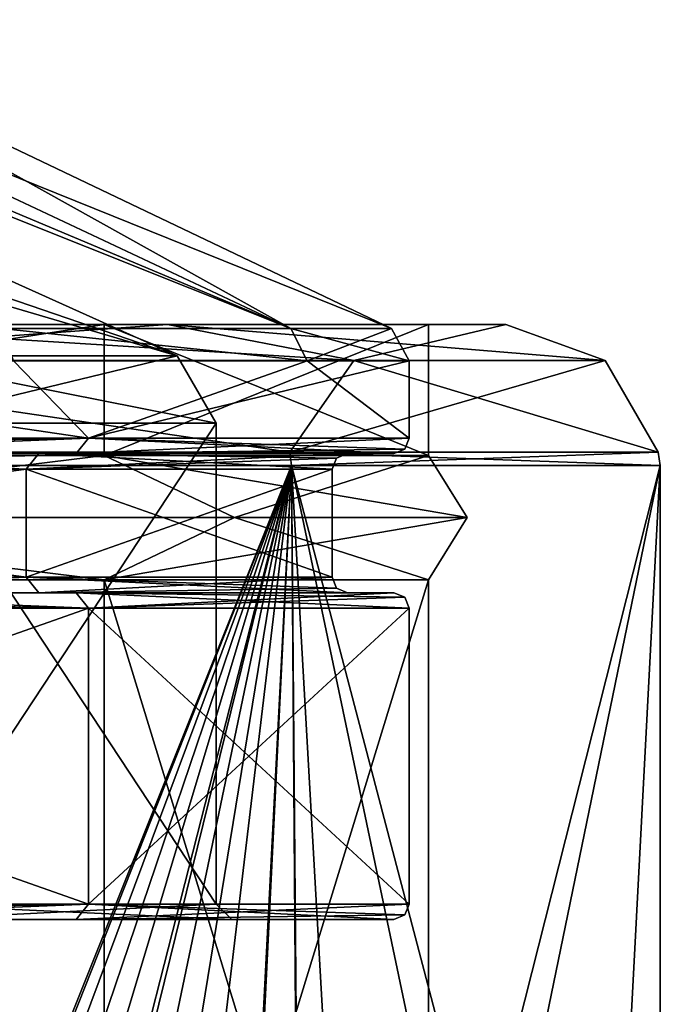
# Model space of a CAD drawing. Header units: millimetres. Extents: x -94 to 254, y 0 to 980.
# Tile 114 of 256: x 17 to 25, y 849 to 861. Entities that reach past the tile are written whole.
import ezdxf

# ---------------------------------------------------------------- set-up
doc = ezdxf.new("R2010")
doc.units = ezdxf.units.MM
doc.header["$LTSCALE"] = 65.185185
for name, color, linetype in [('191', 7, 'CONTINUOUS'), ('192', 7, 'CONTINUOUS'), ('34', 7, 'CONTINUOUS'), ('35', 7, 'CONTINUOUS'), ('36', 7, 'CONTINUOUS'), ('45', 7, 'CONTINUOUS'), ('46', 7, 'CONTINUOUS'), ('47', 7, 'CONTINUOUS'), ('48', 7, 'CONTINUOUS'), ('49', 7, 'CONTINUOUS'), ('50', 7, 'CONTINUOUS'), ('5254', 7, 'CONTINUOUS'), ('5255', 7, 'CONTINUOUS'), ('5820', 7, 'CONTINUOUS'), ('5821', 7, 'CONTINUOUS'), ('5822', 7, 'CONTINUOUS'), ('5823', 7, 'CONTINUOUS'), ('5824', 7, 'CONTINUOUS'), ('5825', 7, 'CONTINUOUS'), ('5830', 7, 'CONTINUOUS'), ('5831', 7, 'CONTINUOUS'), ('5832', 7, 'CONTINUOUS'), ('5833', 7, 'CONTINUOUS'), ('5836', 7, 'CONTINUOUS'), ('5837', 7, 'CONTINUOUS'), ('5840', 7, 'CONTINUOUS'), ('5841', 7, 'CONTINUOUS'), ('5842', 7, 'CONTINUOUS'), ('5843', 7, 'CONTINUOUS'), ('5844', 7, 'CONTINUOUS'), ('5845', 7, 'CONTINUOUS'), ('5846', 7, 'CONTINUOUS'), ('5847', 7, 'CONTINUOUS'), ('5848', 7, 'CONTINUOUS'), ('5849', 7, 'CONTINUOUS'), ('5850', 7, 'CONTINUOUS'), ('6153', 7, 'CONTINUOUS'), ('6154', 7, 'CONTINUOUS')]:
    doc.layers.add(name, color=color, linetype=linetype)

msp = doc.modelspace()

# ---------------------------------------------------------------- linework, layer by layer
at = {"layer": '191', "color": 7, "linetype": 'CONTINUOUS', "true_color": 0xe0f2ff}
for points in [[(20.226, 855.675, 14.694), (7.726, 855.675, 23.776), (19.302, 836.904, 15.888), (20.226, 855.675, 14.694)], [(19.302, 836.904, 15.888), (7.726, 855.675, 23.776), (17.962, 836.039, 17.388), (19.302, 836.904, 15.888)], [(17.962, 836.039, 17.388), (7.726, 855.675, 23.776), (17.166, 835.412, 18.175), (17.962, 836.039, 17.388)], [(17.166, 835.412, 18.175), (7.726, 855.675, 23.776), (16.266, 834.627, 18.984), (17.166, 835.412, 18.175)], [(20.378, 837.362, 14.482), (20.226, 855.675, 14.694), (19.302, 836.904, 15.888), (20.378, 837.362, 14.482)], [(25, 855.675), (20.226, 855.675, 14.694), (25, 837.5), (25, 855.675)], [(25, 837.5), (20.226, 855.675, 14.694), (24.046, 837.5, 6.841), (25, 837.5)], [(24.046, 837.5, 6.841), (20.226, 855.675, 14.694), (21.256, 837.5, 13.159), (24.046, 837.5, 6.841)], [(21.256, 837.5, 13.159), (20.226, 855.675, 14.694), (20.378, 837.362, 14.482), (21.256, 837.5, 13.159)]]:
    msp.add_3dface(points, dxfattribs=at)
at = {"layer": '192', "color": 7, "linetype": 'CONTINUOUS', "true_color": 0xe0f2ff}
for points in [[(7.726, 855.675, -23.776), (20.226, 855.675, -14.694), (7.931, 825.007, -23.709), (7.726, 855.675, -23.776)], [(7.931, 825.007, -23.709), (20.226, 855.675, -14.694), (8.226, 825.409, -23.608), (7.931, 825.007, -23.709)], [(8.226, 825.409, -23.608), (20.226, 855.675, -14.694), (9.586, 827.196, -23.089), (8.226, 825.409, -23.608)], [(9.586, 827.196, -23.089), (20.226, 855.675, -14.694), (11.268, 829.276, -22.317), (9.586, 827.196, -23.089)], [(11.268, 829.276, -22.317), (20.226, 855.675, -14.694), (12.845, 831.109, -21.448), (11.268, 829.276, -22.317)], [(12.845, 831.109, -21.448), (20.226, 855.675, -14.694), (14.374, 832.77, -20.455), (12.845, 831.109, -21.448)], [(14.374, 832.77, -20.455), (20.226, 855.675, -14.694), (14.642, 833.048, -20.264), (14.374, 832.77, -20.455)], [(14.642, 833.048, -20.264), (20.226, 855.675, -14.694), (15.713, 834.111, -19.445), (14.642, 833.048, -20.264)], [(15.713, 834.111, -19.445), (20.226, 855.675, -14.694), (16.873, 835.165, -18.447), (15.713, 834.111, -19.445)], [(16.873, 835.165, -18.447), (20.226, 855.675, -14.694), (17.874, 835.973, -17.479), (16.873, 835.165, -18.447)], [(17.874, 835.973, -17.479), (20.226, 855.675, -14.694), (19.257, 836.88, -15.943), (17.874, 835.973, -17.479)], [(19.257, 836.88, -15.943), (20.226, 855.675, -14.694), (20.358, 837.355, -14.511), (19.257, 836.88, -15.943)], [(20.226, 855.675, -14.694), (25, 855.675), (20.358, 837.355, -14.511), (20.226, 855.675, -14.694)], [(20.358, 837.355, -14.511), (25, 855.675), (21.256, 837.5, -13.159), (20.358, 837.355, -14.511)], [(21.256, 837.5, -13.159), (25, 855.675), (24.046, 837.5, -6.841), (21.256, 837.5, -13.159)], [(25, 855.675), (25, 837.5), (24.046, 837.5, -6.841), (25, 855.675)]]:
    msp.add_3dface(points, dxfattribs=at)
at = {"layer": '34', "color": 7, "linetype": 'CONTINUOUS', "true_color": 0xe0f2ff}
for points in [[(6.798, 857.5, 20.923), (17.798, 857.5, 12.931), (6.799, 855.806, 20.923), (6.798, 857.5, 20.923)], [(6.799, 855.806, 20.923), (17.798, 857.5, 12.931), (17.799, 855.806, 12.931), (6.799, 855.806, 20.923)], [(17.798, 857.5, 12.931), (22, 857.5), (17.799, 855.806, 12.931), (17.798, 857.5, 12.931)], [(22, 857.5), (22, 855.806), (17.799, 855.806, 12.931), (22, 857.5)]]:
    msp.add_3dface(points, dxfattribs=at)
at = {"layer": '35', "color": 7, "linetype": 'CONTINUOUS', "true_color": 0x0303ff}
for points in [[(17.798, 857.5, 12.931), (6.798, 857.5, 20.923), (18.617, 857.5, 13.505), (17.798, 857.5, 12.931)], [(18.617, 857.5, 13.505), (6.798, 857.5, 20.923), (13.528, 857.5, 18.601), (18.617, 857.5, 13.505)], [(17.798, 857.5, -12.931), (13.528, 857.5, -18.601), (6.798, 857.5, -20.923), (17.798, 857.5, -12.931)], [(18.617, 857.5, -13.505), (13.528, 857.5, -18.601), (17.798, 857.5, -12.931), (18.617, 857.5, -13.505)], [(22, 857.5), (17.798, 857.5, 12.931), (23, 857.5), (22, 857.5)], [(22, 857.5), (18.617, 857.5, -13.505), (17.798, 857.5, -12.931), (22, 857.5)], [(23, 857.5), (17.798, 857.5, 12.931), (18.617, 857.5, 13.505), (23, 857.5)], [(22, 857.5), (23, 857.5), (18.617, 857.5, -13.505), (22, 857.5)]]:
    msp.add_3dface(points, dxfattribs=at)
at = {"layer": '36', "color": 7, "linetype": 'CONTINUOUS', "true_color": 0xe0f2ff}
for points in [[(17.798, 857.5, -12.931), (6.798, 857.5, -20.923), (6.799, 855.806, -20.923), (17.798, 857.5, -12.931)], [(17.799, 855.806, -12.931), (17.798, 857.5, -12.931), (6.799, 855.806, -20.923), (17.799, 855.806, -12.931)], [(22, 855.806), (22, 857.5), (17.798, 857.5, -12.931), (22, 855.806)], [(22, 855.806), (17.798, 857.5, -12.931), (17.799, 855.806, -12.931), (22, 855.806)]]:
    msp.add_3dface(points, dxfattribs=at)
at = {"layer": '45', "color": 7, "linetype": 'CONTINUOUS', "true_color": 0x0303ff}
for points in [[(21.032, 857.032, 12.143), (13.528, 857.5, 18.601), (12.143, 857.032, 21.032), (21.032, 857.032, 12.143)], [(18.617, 857.5, 13.505), (13.528, 857.5, 18.601), (21.032, 857.032, 12.143), (18.617, 857.5, 13.505)], [(23, 857.5), (18.617, 857.5, 13.505), (24.286, 857.032), (23, 857.5)], [(24.286, 857.032), (18.617, 857.5, 13.505), (21.032, 857.032, 12.143), (24.286, 857.032)], [(20.201, 855.847, 14.677), (12.143, 857.032, 21.032), (7.716, 855.847, 23.748), (20.201, 855.847, 14.677)], [(21.032, 857.032, 12.143), (12.143, 857.032, 21.032), (20.201, 855.847, 14.677), (21.032, 857.032, 12.143)], [(24.97, 855.847), (21.032, 857.032, 12.143), (20.201, 855.847, 14.677), (24.97, 855.847)], [(24.286, 857.032), (21.032, 857.032, 12.143), (24.97, 855.847), (24.286, 857.032)]]:
    msp.add_3dface(points, dxfattribs=at)
at = {"layer": '46', "color": 7, "linetype": 'CONTINUOUS', "true_color": 0x0303ff}
for points in [[(20.201, 855.847, 14.677), (7.716, 855.847, 23.748), (7.726, 855.675, 23.776), (20.201, 855.847, 14.677)], [(20.226, 855.675, 14.694), (20.201, 855.847, 14.677), (7.726, 855.675, 23.776), (20.226, 855.675, 14.694)], [(24.97, 855.847), (20.201, 855.847, 14.677), (25, 855.675), (24.97, 855.847)], [(25, 855.675), (20.201, 855.847, 14.677), (20.226, 855.675, 14.694), (25, 855.675)]]:
    msp.add_3dface(points, dxfattribs=at)
at = {"layer": '47', "color": 7, "linetype": 'CONTINUOUS', "true_color": 0x0303ff}
for points in [[(13.528, 857.5, -18.601), (18.617, 857.5, -13.505), (12.143, 857.032, -21.032), (13.528, 857.5, -18.601)], [(12.143, 857.032, -21.032), (18.617, 857.5, -13.505), (21.032, 857.032, -12.143), (12.143, 857.032, -21.032)], [(18.617, 857.5, -13.505), (23, 857.5), (21.032, 857.032, -12.143), (18.617, 857.5, -13.505)], [(23, 857.5), (24.286, 857.032), (21.032, 857.032, -12.143), (23, 857.5)], [(7.716, 855.847, -23.748), (12.143, 857.032, -21.032), (20.201, 855.847, -14.677), (7.716, 855.847, -23.748)], [(12.143, 857.032, -21.032), (21.032, 857.032, -12.143), (20.201, 855.847, -14.677), (12.143, 857.032, -21.032)], [(24.286, 857.032), (24.97, 855.847), (20.201, 855.847, -14.677), (24.286, 857.032)], [(21.032, 857.032, -12.143), (24.286, 857.032), (20.201, 855.847, -14.677), (21.032, 857.032, -12.143)]]:
    msp.add_3dface(points, dxfattribs=at)
at = {"layer": '48', "color": 7, "linetype": 'CONTINUOUS', "true_color": 0x0303ff}
for points in [[(7.716, 855.847, -23.748), (20.201, 855.847, -14.677), (7.726, 855.675, -23.776), (7.716, 855.847, -23.748)], [(7.726, 855.675, -23.776), (20.201, 855.847, -14.677), (20.226, 855.675, -14.694), (7.726, 855.675, -23.776)], [(20.201, 855.847, -14.677), (24.97, 855.847), (20.226, 855.675, -14.694), (20.201, 855.847, -14.677)], [(24.97, 855.847), (25, 855.675), (20.226, 855.675, -14.694), (24.97, 855.847)]]:
    msp.add_3dface(points, dxfattribs=at)
at = {"layer": '49', "color": 7, "linetype": 'CONTINUOUS', "true_color": 0xe0f2ff}
for points in [[(17.799, 855.806, -12.931), (6.799, 855.806, -20.923), (11.25, 855, -19.486), (17.799, 855.806, -12.931)], [(17.799, 855.806, -12.931), (11.25, 855, -19.486), (19.486, 855, -11.25), (17.799, 855.806, -12.931)], [(22, 855.806), (17.799, 855.806, -12.931), (22.5, 855), (22, 855.806)], [(17.799, 855.806, -12.931), (19.486, 855, -11.25), (22.5, 855), (17.799, 855.806, -12.931)], [(6.799, 854.194, -20.923), (17.799, 854.194, -12.931), (11.25, 855, -19.486), (6.799, 854.194, -20.923)], [(11.25, 855, -19.486), (17.799, 854.194, -12.931), (19.486, 855, -11.25), (11.25, 855, -19.486)], [(17.799, 854.194, -12.931), (22, 854.194), (19.486, 855, -11.25), (17.799, 854.194, -12.931)], [(19.486, 855, -11.25), (22, 854.194), (22.5, 855), (19.486, 855, -11.25)]]:
    msp.add_3dface(points, dxfattribs=at)
at = {"layer": '50', "color": 7, "linetype": 'CONTINUOUS', "true_color": 0xe0f2ff}
for points in [[(6.799, 855.806, 20.923), (17.799, 855.806, 12.931), (11.25, 855, 19.486), (6.799, 855.806, 20.923)], [(11.25, 855, 19.486), (17.799, 855.806, 12.931), (19.486, 855, 11.25), (11.25, 855, 19.486)], [(17.799, 855.806, 12.931), (22, 855.806), (19.486, 855, 11.25), (17.799, 855.806, 12.931)], [(22, 855.806), (22.5, 855), (19.486, 855, 11.25), (22, 855.806)], [(6.799, 854.194, 20.923), (11.25, 855, 19.486), (17.799, 854.194, 12.931), (6.799, 854.194, 20.923)], [(11.25, 855, 19.486), (19.486, 855, 11.25), (17.799, 854.194, 12.931), (11.25, 855, 19.486)], [(22.5, 855), (22, 854.194), (17.799, 854.194, 12.931), (22.5, 855)], [(19.486, 855, 11.25), (22.5, 855), (17.799, 854.194, 12.931), (19.486, 855, 11.25)]]:
    msp.add_3dface(points, dxfattribs=at)
at = {"layer": '5254', "color": 7, "linetype": 'CONTINUOUS', "true_color": 0xe0f2ff}
for points in [[(17.798, 840.5, 12.931), (6.798, 840.5, 20.923), (6.799, 854.194, 20.923), (17.798, 840.5, 12.931)], [(17.798, 840.5, 12.931), (6.799, 854.194, 20.923), (17.799, 854.194, 12.931), (17.798, 840.5, 12.931)], [(22, 840.5), (17.798, 840.5, 12.931), (22, 854.194), (22, 840.5)], [(22, 854.194), (17.798, 840.5, 12.931), (17.799, 854.194, 12.931), (22, 854.194)]]:
    msp.add_3dface(points, dxfattribs=at)
at = {"layer": '5255', "color": 7, "linetype": 'CONTINUOUS', "true_color": 0xe0f2ff}
for points in [[(6.798, 840.5, -20.923), (17.798, 840.5, -12.931), (6.799, 854.194, -20.923), (6.798, 840.5, -20.923)], [(17.798, 840.5, -12.931), (17.799, 854.194, -12.931), (6.799, 854.194, -20.923), (17.798, 840.5, -12.931)], [(17.798, 840.5, -12.931), (22, 840.5), (17.799, 854.194, -12.931), (17.798, 840.5, -12.931)], [(22, 840.5), (22, 854.194), (17.799, 854.194, -12.931), (22, 840.5)]]:
    msp.add_3dface(points, dxfattribs=at)
at = {"layer": '5820', "color": 7, "linetype": 'CONTINUOUS', "true_color": 0xe6e6e6}
for points in [[(19.25, 850), (15.142, 850, 11.887), (19.25, 856.224), (19.25, 850)], [(19.25, 856.224), (15.142, 850, 11.887), (15.142, 856.224, 11.887), (19.25, 856.224)], [(15.142, 850, -11.887), (19.25, 850), (15.142, 856.224, -11.887), (15.142, 850, -11.887)], [(15.142, 856.224, -11.887), (19.25, 850), (19.25, 856.224), (15.142, 856.224, -11.887)]]:
    msp.add_3dface(points, dxfattribs=at)
at = {"layer": '5821', "color": 7, "linetype": 'CONTINUOUS', "true_color": 0xe6e6e6}
for points in [[(20.218, 857.449, -7.376), (12.362, 861.141, -7.136), (12.362, 861.823, 0), (20.218, 857.449, -7.376)], [(21.521, 857.449), (20.218, 857.449, -7.376), (12.362, 861.823, 0), (21.521, 857.449)], [(12.362, 861.141, 7.136), (21.521, 857.449), (12.362, 861.823, 0), (12.362, 861.141, 7.136)], [(16.465, 857.449, 13.859), (20.218, 857.449, 7.376), (11.013, 861.118, 9.172), (16.465, 857.449, 13.859)], [(11.013, 861.118, 9.172), (20.218, 857.449, 7.376), (11.725, 861.016, 8.69), (11.013, 861.118, 9.172)], [(11.725, 861.016, 8.69), (20.218, 857.449, 7.376), (12.362, 861.141, 7.136), (11.725, 861.016, 8.69)], [(16.465, 857.449, -13.859), (12.362, 861.141, -7.136), (20.218, 857.449, -7.376), (16.465, 857.449, -13.859)], [(20.218, 857.449, 7.376), (21.521, 857.449), (12.362, 861.141, 7.136), (20.218, 857.449, 7.376)]]:
    msp.add_3dface(points, dxfattribs=at)
at = {"layer": '5822', "color": 7, "linetype": 'CONTINUOUS', "true_color": 0xe6e6e6}
for points in [[(17.596, 850, -12.784), (6.721, 850, -20.685), (17.596, 853.829, -12.784), (17.596, 850, -12.784)], [(17.596, 853.829, -12.784), (6.721, 850, -20.685), (6.721, 853.829, -20.685), (17.596, 853.829, -12.784)], [(21.75, 850), (17.596, 850, -12.784), (21.75, 853.829), (21.75, 850)], [(21.75, 853.829), (17.596, 850, -12.784), (17.596, 853.829, -12.784), (21.75, 853.829)]]:
    msp.add_3dface(points, dxfattribs=at)
at = {"layer": '5823', "color": 7, "linetype": 'CONTINUOUS', "true_color": 0xe6e6e6}
for points in [[(12.67, 849.8, -17.432), (17.438, 849.8, -12.662), (4.612, 849.8, -18.895), (12.67, 849.8, -17.432)], [(4.612, 849.8, -18.895), (17.438, 849.8, -12.662), (15.297, 849.8, -12.012), (4.612, 849.8, -18.895)], [(17.438, 849.8, 12.662), (12.67, 849.8, 17.432), (15.297, 849.8, 12.012), (17.438, 849.8, 12.662)], [(17.438, 849.8, -12.662), (21.55, 849.8), (15.297, 849.8, -12.012), (17.438, 849.8, -12.662)], [(15.297, 849.8, -12.012), (21.55, 849.8), (19.45, 849.8, 0), (15.297, 849.8, -12.012)], [(19.45, 849.8, 0), (17.438, 849.8, 12.662), (15.297, 849.8, 12.012), (19.45, 849.8, 0)], [(21.55, 849.8), (17.438, 849.8, 12.662), (19.45, 849.8, 0), (21.55, 849.8)]]:
    msp.add_3dface(points, dxfattribs=at)
at = {"layer": '5824', "color": 7, "linetype": 'CONTINUOUS', "true_color": 0xe6e6e6}
for points in [[(6.721, 850, 20.685), (17.596, 850, 12.784), (6.721, 853.829, 20.685), (6.721, 850, 20.685)], [(6.721, 853.829, 20.685), (17.596, 850, 12.784), (17.596, 853.829, 12.784), (6.721, 853.829, 20.685)], [(21.75, 850), (21.75, 853.829), (17.596, 853.829, 12.784), (21.75, 850)], [(17.596, 850, 12.784), (21.75, 850), (17.596, 853.829, 12.784), (17.596, 850, 12.784)]]:
    msp.add_3dface(points, dxfattribs=at)
at = {"layer": '5825', "color": 7, "linetype": 'CONTINUOUS', "true_color": 0xe6e6e6}
for points in [[(16.465, 857.449, -13.859), (20.218, 857.449, -7.376), (20.428, 857.029, -7.467), (16.465, 857.449, -13.859)], [(16.623, 857.029, -14.027), (16.465, 857.449, -13.859), (20.428, 857.029, -7.467), (16.623, 857.029, -14.027)], [(20.218, 857.449, 7.376), (16.465, 857.449, 13.859), (20.428, 857.029, 7.467), (20.218, 857.449, 7.376)], [(20.428, 857.029, 7.467), (16.465, 857.449, 13.859), (16.623, 857.029, 14.027), (20.428, 857.029, 7.467)], [(20.218, 857.449, -7.376), (21.521, 857.449), (20.428, 857.029, -7.467), (20.218, 857.449, -7.376)], [(21.521, 857.449), (20.218, 857.449, 7.376), (21.75, 857.029), (21.521, 857.449)], [(21.75, 857.029), (20.218, 857.449, 7.376), (20.428, 857.029, 7.467), (21.75, 857.029)], [(20.428, 857.029, -7.467), (21.521, 857.449), (21.75, 857.029), (20.428, 857.029, -7.467)]]:
    msp.add_3dface(points, dxfattribs=at)
at = {"layer": '5830', "color": 7, "linetype": 'CONTINUOUS', "true_color": 0xe6e6e6}
for points in [[(16.953, 854.029, -12.309), (12.67, 854.029, -17.432), (12.317, 854.029, -16.946), (16.953, 854.029, -12.309)], [(12.317, 854.029, 16.946), (12.67, 854.029, 17.432), (16.953, 854.029, 12.309), (12.317, 854.029, 16.946)], [(17.438, 854.029, -12.662), (12.67, 854.029, -17.432), (16.953, 854.029, -12.309), (17.438, 854.029, -12.662)], [(12.67, 854.029, 17.432), (17.438, 854.029, 12.662), (16.953, 854.029, 12.309), (12.67, 854.029, 17.432)], [(20.95, 854.029), (17.438, 854.029, -12.662), (16.953, 854.029, -12.309), (20.95, 854.029)], [(16.953, 854.029, 12.309), (17.438, 854.029, 12.662), (20.95, 854.029), (16.953, 854.029, 12.309)], [(21.55, 854.029), (17.438, 854.029, -12.662), (20.95, 854.029), (21.55, 854.029)], [(17.438, 854.029, 12.662), (21.55, 854.029), (20.95, 854.029), (17.438, 854.029, 12.662)]]:
    msp.add_3dface(points, dxfattribs=at)
at = {"layer": '5831', "color": 7, "linetype": 'CONTINUOUS', "true_color": 0xe6e6e6}
for points in [[(6.412, 854.229, 19.734), (16.787, 854.229, 12.197), (6.412, 855.629, 19.734), (6.412, 854.229, 19.734)], [(6.412, 855.629, 19.734), (16.787, 854.229, 12.197), (16.787, 855.629, 12.197), (6.412, 855.629, 19.734)], [(20.75, 854.229), (20.75, 855.629), (16.787, 855.629, 12.197), (20.75, 854.229)], [(16.787, 854.229, 12.197), (20.75, 854.229), (16.787, 855.629, 12.197), (16.787, 854.229, 12.197)]]:
    msp.add_3dface(points, dxfattribs=at)
at = {"layer": '5832', "color": 7, "linetype": 'CONTINUOUS', "true_color": 0xe6e6e6}
for points in [[(12.67, 855.829, -17.432), (17.438, 855.829, -12.662), (12.317, 855.829, -16.946), (12.67, 855.829, -17.432)], [(12.317, 855.829, -16.946), (17.438, 855.829, -12.662), (16.953, 855.829, -12.309), (12.317, 855.829, -16.946)], [(17.438, 855.829, 12.662), (12.67, 855.829, 17.432), (12.317, 855.829, 16.946), (17.438, 855.829, 12.662)], [(16.953, 855.829, 12.309), (17.438, 855.829, 12.662), (12.317, 855.829, 16.946), (16.953, 855.829, 12.309)], [(17.438, 855.829, -12.662), (21.55, 855.829), (16.953, 855.829, -12.309), (17.438, 855.829, -12.662)], [(16.953, 855.829, -12.309), (21.55, 855.829), (20.95, 855.829), (16.953, 855.829, -12.309)], [(20.95, 855.829), (17.438, 855.829, 12.662), (16.953, 855.829, 12.309), (20.95, 855.829)], [(21.55, 855.829), (17.438, 855.829, 12.662), (20.95, 855.829), (21.55, 855.829)]]:
    msp.add_3dface(points, dxfattribs=at)
at = {"layer": '5833', "color": 7, "linetype": 'CONTINUOUS', "true_color": 0xe6e6e6}
for points in [[(16.787, 854.229, -12.197), (6.412, 854.229, -19.734), (16.787, 855.629, -12.197), (16.787, 854.229, -12.197)], [(16.787, 855.629, -12.197), (6.412, 854.229, -19.734), (6.412, 855.629, -19.734), (16.787, 855.629, -12.197)], [(20.75, 855.629), (20.75, 854.229), (16.787, 854.229, -12.197), (20.75, 855.629)], [(20.75, 855.629), (16.787, 854.229, -12.197), (16.787, 855.629, -12.197), (20.75, 855.629)]]:
    msp.add_3dface(points, dxfattribs=at)
at = {"layer": '5836', "color": 7, "linetype": 'CONTINUOUS', "true_color": 0xe6e6e6}
for points in [[(18.745, 857.093), (14.846, 857.093, 11.443), (12.235, 860.024, 0), (18.745, 857.093)], [(12.235, 859.322, -7.063), (18.745, 857.093), (12.235, 860.024, 0), (12.235, 859.322, -7.063)], [(11.607, 859.193, -8.598), (18.745, 857.093), (12.235, 859.322, -7.063), (11.607, 859.193, -8.598)], [(14.846, 857.093, -11.443), (18.745, 857.093), (11.607, 859.193, -8.598), (14.846, 857.093, -11.443)]]:
    msp.add_3dface(points, dxfattribs=at)
at = {"layer": '5837', "color": 7, "linetype": 'CONTINUOUS', "true_color": 0xe6e6e6}
for points in [[(15.142, 856.224, -11.887), (19.25, 856.224), (14.846, 857.093, -11.443), (15.142, 856.224, -11.887)], [(19.25, 856.224), (18.745, 857.093), (14.846, 857.093, -11.443), (19.25, 856.224)], [(15.142, 856.224, 11.887), (14.846, 857.093, 11.443), (18.745, 857.093), (15.142, 856.224, 11.887)], [(19.25, 856.224), (15.142, 856.224, 11.887), (18.745, 857.093), (19.25, 856.224)]]:
    msp.add_3dface(points, dxfattribs=at)
at = {"layer": '5840', "color": 7, "linetype": 'CONTINUOUS', "true_color": 0xe6e6e6}
for points in [[(6.721, 850, -20.685), (17.596, 850, -12.784), (6.661, 849.8, -20.495), (6.721, 850, -20.685)], [(17.596, 850, -12.784), (12.67, 849.8, -17.432), (6.661, 849.8, -20.495), (17.596, 850, -12.784)], [(17.596, 850, -12.784), (17.438, 849.8, -12.662), (12.67, 849.8, -17.432), (17.596, 850, -12.784)], [(17.596, 850, -12.784), (21.75, 850), (17.438, 849.8, -12.662), (17.596, 850, -12.784)], [(17.438, 849.8, -12.662), (21.75, 850), (21.691, 849.859), (17.438, 849.8, -12.662)], [(21.55, 849.8), (17.438, 849.8, -12.662), (21.691, 849.859), (21.55, 849.8)]]:
    msp.add_3dface(points, dxfattribs=at)
at = {"layer": '5841', "color": 7, "linetype": 'CONTINUOUS', "true_color": 0xe6e6e6}
for points in [[(12.67, 849.8, 17.432), (17.596, 850, 12.784), (6.721, 850, 20.685), (12.67, 849.8, 17.432)], [(12.67, 849.8, 17.432), (17.438, 849.8, 12.662), (17.596, 850, 12.784), (12.67, 849.8, 17.432)], [(17.438, 849.8, 12.662), (21.55, 849.8), (17.596, 850, 12.784), (17.438, 849.8, 12.662)], [(21.75, 850), (17.596, 850, 12.784), (21.691, 849.859), (21.75, 850)], [(17.596, 850, 12.784), (21.55, 849.8), (21.691, 849.859), (17.596, 850, 12.784)]]:
    msp.add_3dface(points, dxfattribs=at)
at = {"layer": '5842', "color": 7, "linetype": 'CONTINUOUS', "true_color": 0xe6e6e6}
for points in [[(12.317, 854.029, 16.946), (16.787, 854.229, 12.197), (6.412, 854.229, 19.734), (12.317, 854.029, 16.946)], [(12.317, 854.029, 16.946), (16.953, 854.029, 12.309), (16.787, 854.229, 12.197), (12.317, 854.029, 16.946)], [(16.953, 854.029, 12.309), (20.95, 854.029), (16.787, 854.229, 12.197), (16.953, 854.029, 12.309)], [(16.787, 854.229, 12.197), (20.95, 854.029), (20.809, 854.088), (16.787, 854.229, 12.197)], [(20.75, 854.229), (16.787, 854.229, 12.197), (20.809, 854.088), (20.75, 854.229)]]:
    msp.add_3dface(points, dxfattribs=at)
at = {"layer": '5843', "color": 7, "linetype": 'CONTINUOUS', "true_color": 0xe6e6e6}
for points in [[(6.476, 854.029, -19.924), (6.412, 854.229, -19.734), (16.787, 854.229, -12.197), (6.476, 854.029, -19.924)], [(12.317, 854.029, -16.946), (6.476, 854.029, -19.924), (16.787, 854.229, -12.197), (12.317, 854.029, -16.946)], [(16.953, 854.029, -12.309), (12.317, 854.029, -16.946), (16.787, 854.229, -12.197), (16.953, 854.029, -12.309)], [(20.75, 854.229), (16.953, 854.029, -12.309), (16.787, 854.229, -12.197), (20.75, 854.229)], [(16.953, 854.029, -12.309), (20.75, 854.229), (20.809, 854.088), (16.953, 854.029, -12.309)], [(20.95, 854.029), (16.953, 854.029, -12.309), (20.809, 854.088), (20.95, 854.029)]]:
    msp.add_3dface(points, dxfattribs=at)
at = {"layer": '5844', "color": 7, "linetype": 'CONTINUOUS', "true_color": 0xe6e6e6}
for points in [[(6.412, 855.629, 19.734), (16.787, 855.629, 12.197), (6.476, 855.829, 19.924), (6.412, 855.629, 19.734)], [(16.787, 855.629, 12.197), (12.317, 855.829, 16.946), (6.476, 855.829, 19.924), (16.787, 855.629, 12.197)], [(16.787, 855.629, 12.197), (16.953, 855.829, 12.309), (12.317, 855.829, 16.946), (16.787, 855.629, 12.197)], [(16.787, 855.629, 12.197), (20.75, 855.629), (16.953, 855.829, 12.309), (16.787, 855.629, 12.197)], [(16.953, 855.829, 12.309), (20.75, 855.629), (20.809, 855.77), (16.953, 855.829, 12.309)], [(20.95, 855.829), (16.953, 855.829, 12.309), (20.809, 855.77), (20.95, 855.829)]]:
    msp.add_3dface(points, dxfattribs=at)
at = {"layer": '5845', "color": 7, "linetype": 'CONTINUOUS', "true_color": 0xe6e6e6}
for points in [[(12.317, 855.829, -16.946), (16.787, 855.629, -12.197), (6.412, 855.629, -19.734), (12.317, 855.829, -16.946)], [(12.317, 855.829, -16.946), (16.953, 855.829, -12.309), (16.787, 855.629, -12.197), (12.317, 855.829, -16.946)], [(16.953, 855.829, -12.309), (20.95, 855.829), (16.787, 855.629, -12.197), (16.953, 855.829, -12.309)], [(16.787, 855.629, -12.197), (20.95, 855.829), (20.809, 855.77), (16.787, 855.629, -12.197)], [(20.75, 855.629), (16.787, 855.629, -12.197), (20.809, 855.77), (20.75, 855.629)]]:
    msp.add_3dface(points, dxfattribs=at)
at = {"layer": '5846', "color": 7, "linetype": 'CONTINUOUS', "true_color": 0xe6e6e6}
for points in [[(6.721, 853.829, 20.685), (17.596, 853.829, 12.784), (6.661, 854.029, 20.495), (6.721, 853.829, 20.685)], [(17.596, 853.829, 12.784), (12.67, 854.029, 17.432), (6.661, 854.029, 20.495), (17.596, 853.829, 12.784)], [(17.596, 853.829, 12.784), (17.438, 854.029, 12.662), (12.67, 854.029, 17.432), (17.596, 853.829, 12.784)], [(17.596, 853.829, 12.784), (21.75, 853.829), (17.438, 854.029, 12.662), (17.596, 853.829, 12.784)], [(17.438, 854.029, 12.662), (21.75, 853.829), (21.691, 853.97), (17.438, 854.029, 12.662)], [(21.55, 854.029), (17.438, 854.029, 12.662), (21.691, 853.97), (21.55, 854.029)]]:
    msp.add_3dface(points, dxfattribs=at)
at = {"layer": '5847', "color": 7, "linetype": 'CONTINUOUS', "true_color": 0xe6e6e6}
for points in [[(17.596, 853.829, -12.784), (6.721, 853.829, -20.685), (12.67, 854.029, -17.432), (17.596, 853.829, -12.784)], [(17.596, 853.829, -12.784), (12.67, 854.029, -17.432), (17.438, 854.029, -12.662), (17.596, 853.829, -12.784)], [(17.596, 853.829, -12.784), (17.438, 854.029, -12.662), (21.55, 854.029), (17.596, 853.829, -12.784)], [(17.596, 853.829, -12.784), (21.55, 854.029), (21.691, 853.97), (17.596, 853.829, -12.784)], [(21.75, 853.829), (17.596, 853.829, -12.784), (21.691, 853.97), (21.75, 853.829)]]:
    msp.add_3dface(points, dxfattribs=at)
at = {"layer": '5848', "color": 7, "linetype": 'CONTINUOUS', "true_color": 0xe6e6e6}
for points in [[(6.721, 856.029, 20.685), (12.67, 855.829, 17.432), (17.596, 856.029, 12.784), (6.721, 856.029, 20.685)], [(12.67, 855.829, 17.432), (17.438, 855.829, 12.662), (17.596, 856.029, 12.784), (12.67, 855.829, 17.432)], [(17.438, 855.829, 12.662), (21.55, 855.829), (17.596, 856.029, 12.784), (17.438, 855.829, 12.662)], [(17.596, 856.029, 12.784), (21.55, 855.829), (21.691, 855.888), (17.596, 856.029, 12.784)], [(21.75, 856.029), (17.596, 856.029, 12.784), (21.691, 855.888), (21.75, 856.029)]]:
    msp.add_3dface(points, dxfattribs=at)
at = {"layer": '5849', "color": 7, "linetype": 'CONTINUOUS', "true_color": 0xe6e6e6}
for points in [[(12.67, 855.829, -17.432), (6.661, 855.829, -20.495), (17.596, 856.029, -12.784), (12.67, 855.829, -17.432)], [(17.596, 856.029, -12.784), (6.661, 855.829, -20.495), (6.721, 856.029, -20.685), (17.596, 856.029, -12.784)], [(17.438, 855.829, -12.662), (12.67, 855.829, -17.432), (17.596, 856.029, -12.784), (17.438, 855.829, -12.662)], [(17.438, 855.829, -12.662), (21.75, 856.029), (21.691, 855.888), (17.438, 855.829, -12.662)], [(21.75, 856.029), (17.438, 855.829, -12.662), (17.596, 856.029, -12.784), (21.75, 856.029)], [(21.55, 855.829), (17.438, 855.829, -12.662), (21.691, 855.888), (21.55, 855.829)]]:
    msp.add_3dface(points, dxfattribs=at)
at = {"layer": '5850', "color": 7, "linetype": 'CONTINUOUS', "true_color": 0xe6e6e6}
for points in [[(15.142, 850, 11.887), (19.25, 850), (15.297, 849.8, 12.012), (15.142, 850, 11.887)], [(19.25, 850), (15.142, 850, -11.887), (19.45, 849.8, 0), (19.25, 850)], [(15.142, 850, -11.887), (15.297, 849.8, -12.012), (19.45, 849.8, 0), (15.142, 850, -11.887)], [(19.25, 850), (19.45, 849.8, 0), (15.297, 849.8, 12.012), (19.25, 850)]]:
    msp.add_3dface(points, dxfattribs=at)
at = {"layer": '6153', "color": 7, "linetype": 'CONTINUOUS', "true_color": 0xe6e6e6}
for points in [[(16.623, 857.029, -14.027), (17.596, 856.029, -12.784), (6.721, 856.029, -20.685), (16.623, 857.029, -14.027)], [(16.623, 857.029, -14.027), (20.428, 857.029, -7.467), (17.596, 856.029, -12.784), (16.623, 857.029, -14.027)], [(20.428, 857.029, -7.467), (21.75, 857.029), (17.596, 856.029, -12.784), (20.428, 857.029, -7.467)], [(21.75, 857.029), (21.75, 856.029), (17.596, 856.029, -12.784), (21.75, 857.029)]]:
    msp.add_3dface(points, dxfattribs=at)
at = {"layer": '6154', "color": 7, "linetype": 'CONTINUOUS', "true_color": 0xe6e6e6}
for points in [[(10.797, 857.029, 18.881), (6.721, 856.029, 20.685), (17.596, 856.029, 12.784), (10.797, 857.029, 18.881)], [(16.623, 857.029, 14.027), (10.797, 857.029, 18.881), (17.596, 856.029, 12.784), (16.623, 857.029, 14.027)], [(20.428, 857.029, 7.467), (16.623, 857.029, 14.027), (17.596, 856.029, 12.784), (20.428, 857.029, 7.467)], [(20.428, 857.029, 7.467), (17.596, 856.029, 12.784), (21.75, 856.029), (20.428, 857.029, 7.467)], [(21.75, 857.029), (20.428, 857.029, 7.467), (21.75, 856.029), (21.75, 857.029)]]:
    msp.add_3dface(points, dxfattribs=at)

doc.saveas('drawing.dxf')
